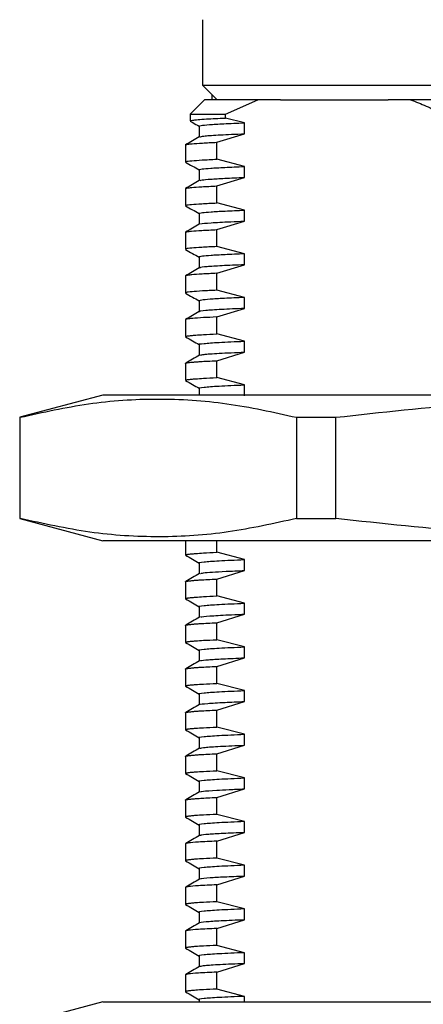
# Paper-space layout 'Sheet2' of a CAD drawing. Header units: millimetres. Extents: x 15 to 415, y 5 to 473.
# Tile 25 of 30: x 336 to 349, y 169 to 203. Entities that reach past the tile are written whole.
import ezdxf

# ---------------------------------------------------------------- set-up
doc = ezdxf.new("R2010")
doc.units = ezdxf.units.MM

psp = doc.layouts.new('Sheet2')

# ---------------------------------------------------------------- linework, layer by layer
at = {"color": 7, "linetype": 'Continuous', "lineweight": 25}
for p, q in [((341.824, 202.622), (341.824, 200.372)), ((341.824, 200.372), (370.145, 200.372)), ((341.824, 200.372), (342.331, 199.872)), ((341.895, 199.872), (341.395, 199.372)), ((343.727, 199.872), (341.895, 199.872)), ((342.145, 200.055), (342.145, 199.872)), ((342.292, 199.872), (342.292, 199.91)), ((342.608, 199.372), (343.727, 199.872)), ((344.504, 199.872), (343.727, 199.872)), ((344.504, 199.872), (348.195, 199.872)), ((348.971, 199.872), (348.195, 199.872)), ((369.895, 199.872), (348.971, 199.872)), ((341.395, 199.372), (341.395, 199.146)), ((341.395, 199.372), (342.608, 199.372)), ((342.608, 199.244), (342.608, 199.372)), ((343.263, 199.079), (342.608, 199.244)), ((341.707, 198.965), (341.707, 198.594)), ((343.263, 198.704), (343.263, 199.079)), ((342.311, 198.411), (343.263, 198.704)), ((341.237, 198.319), (341.237, 197.737)), ((341.239, 198.319), (341.238, 198.322)), ((342.311, 197.829), (342.311, 198.411)), ((343.263, 197.579), (342.311, 197.829)), ((343.263, 197.204), (343.263, 197.579)), ((341.707, 197.466), (341.707, 197.094)), ((342.311, 196.911), (343.263, 197.204)), ((341.237, 196.819), (341.237, 196.237)), ((342.311, 196.329), (342.311, 196.911)), ((343.263, 196.079), (342.311, 196.329)), ((341.707, 195.966), (341.707, 195.594)), ((343.263, 195.704), (343.263, 196.079)), ((342.311, 195.411), (343.263, 195.704)), ((341.237, 195.319), (341.237, 194.737)), ((342.311, 194.829), (342.311, 195.411)), ((343.263, 194.579), (342.311, 194.829)), ((341.707, 194.466), (341.707, 194.094)), ((343.263, 194.204), (343.263, 194.579)), ((342.311, 193.911), (343.263, 194.204)), ((341.237, 193.819), (341.237, 193.237)), ((342.311, 193.329), (342.311, 193.911)), ((343.263, 193.079), (342.311, 193.329)), ((341.707, 192.965), (341.707, 192.594)), ((343.263, 192.704), (343.263, 193.079)), ((342.311, 192.411), (343.263, 192.704)), ((341.237, 192.319), (341.237, 191.737)), ((342.311, 191.829), (342.311, 192.411)), ((343.263, 191.579), (342.311, 191.829)), ((341.707, 191.465), (341.707, 191.093)), ((343.263, 191.204), (343.263, 191.579)), ((342.311, 190.911), (343.263, 191.204)), ((341.237, 190.819), (341.237, 190.237)), ((342.311, 190.329), (342.311, 190.911)), ((343.263, 190.079), (342.311, 190.329)), ((343.263, 189.704), (343.263, 190.079)), ((338.395, 189.728), (335.545, 188.965)), ((373.395, 189.728), (338.395, 189.728)), ((341.707, 189.965), (341.707, 189.728)), ((335.545, 188.965), (335.545, 185.492)), ((335.56, 188.965), (335.545, 188.965)), ((335.56, 185.492), (335.56, 188.965)), ((345.054, 188.965), (346.402, 188.965)), ((345.054, 188.965), (345.054, 185.492)), ((346.402, 185.492), (346.402, 188.965)), ((335.545, 185.492), (338.395, 184.728)), ((335.545, 185.492), (335.56, 185.492)), ((345.054, 185.492), (346.402, 185.492)), ((373.395, 184.728), (338.395, 184.728)), ((341.237, 184.728), (341.237, 184.237)), ((342.311, 184.329), (342.311, 184.728)), ((343.263, 184.079), (342.311, 184.329)), ((341.707, 183.965), (341.707, 183.593)), ((343.263, 183.704), (343.263, 184.079)), ((342.311, 183.411), (343.263, 183.704)), ((341.237, 183.319), (341.237, 182.737)), ((342.311, 182.829), (342.311, 183.411)), ((343.263, 182.579), (342.311, 182.829)), ((341.707, 182.465), (341.707, 182.093)), ((343.263, 182.204), (343.263, 182.579)), ((342.311, 181.911), (343.263, 182.204)), ((341.237, 181.819), (341.237, 181.237)), ((342.311, 181.329), (342.311, 181.911)), ((343.263, 181.079), (342.311, 181.329)), ((341.707, 180.965), (341.707, 180.593)), ((343.263, 180.704), (343.263, 181.079)), ((342.311, 180.411), (343.263, 180.704)), ((341.237, 180.319), (341.237, 179.737)), ((342.311, 179.829), (342.311, 180.411)), ((343.263, 179.579), (342.311, 179.829)), ((343.263, 179.204), (343.263, 179.579)), ((341.707, 179.465), (341.707, 179.093)), ((342.311, 178.911), (343.263, 179.204)), ((342.311, 178.329), (342.311, 178.911)), ((341.237, 178.819), (341.237, 178.237)), ((343.263, 178.079), (342.311, 178.329)), ((341.707, 177.965), (341.707, 177.593)), ((343.263, 177.704), (343.263, 178.079)), ((342.311, 177.411), (343.263, 177.704)), ((341.237, 177.319), (341.237, 176.737)), ((342.311, 176.829), (342.311, 177.411)), ((343.263, 176.579), (342.311, 176.829)), ((343.263, 176.204), (343.263, 176.579)), ((341.707, 176.465), (341.707, 176.093)), ((342.311, 175.911), (343.263, 176.204)), ((342.311, 175.329), (342.311, 175.911)), ((341.237, 175.819), (341.237, 175.237)), ((343.263, 175.079), (342.311, 175.329)), ((341.707, 174.965), (341.707, 174.593)), ((343.263, 174.704), (343.263, 175.079)), ((342.311, 174.411), (343.263, 174.704)), ((341.237, 174.319), (341.237, 173.737)), ((342.311, 173.829), (342.311, 174.411)), ((343.263, 173.579), (342.311, 173.829)), ((343.263, 173.204), (343.263, 173.579)), ((341.707, 173.465), (341.707, 173.093)), ((342.311, 172.911), (343.263, 173.204)), ((341.237, 172.819), (341.237, 172.237)), ((342.311, 172.329), (342.311, 172.911)), ((343.263, 172.079), (342.311, 172.329)), ((341.707, 171.965), (341.707, 171.593)), ((343.263, 171.704), (343.263, 172.079)), ((342.311, 171.411), (343.263, 171.704)), ((341.237, 171.319), (341.237, 170.737)), ((342.311, 170.829), (342.311, 171.411)), ((343.263, 170.579), (342.311, 170.829)), ((341.707, 170.465), (341.707, 170.093)), ((343.263, 170.204), (343.263, 170.579)), ((342.311, 169.911), (343.263, 170.204)), ((341.237, 169.819), (341.237, 169.237)), ((342.311, 169.329), (342.311, 169.911)), ((343.263, 169.079), (342.311, 169.329)), ((338.395, 168.891), (335.545, 168.128)), ((338.395, 168.891), (373.395, 168.891)), ((341.707, 168.965), (341.707, 168.891)), ((343.263, 168.891), (343.263, 169.079))]:
    psp.add_line(p, q, dxfattribs=at)
for points, knots in [([(348.971, 199.872), (349.061, 199.837), (349.239, 199.769), (349.504, 199.655), (349.769, 199.534), (349.943, 199.446), (350.03, 199.403)], [0, 0, 0, 0, 0.249696, 0.499521, 0.749706, 1, 1, 1, 1]), ([(341.406, 199.146), (341.403, 199.148), (341.391, 199.156), (341.47, 199.171), (341.653, 199.191), (341.991, 199.216), (342.375, 199.233), (342.608, 199.244)], [0, 0, 0, 0, 0.063808, 0.265726, 0.473511, 0.681295, 1, 1, 1, 1]), ([(341.409, 199.135), (341.435, 199.12), (341.534, 199.062), (341.634, 199.005), (341.707, 198.962)], [0, 0, 0, 0, 0.26285, 1, 1, 1, 1]), ([(341.721, 198.965), (341.729, 198.973), (341.747, 198.99), (342.034, 199.018), (342.515, 199.048), (343.013, 199.069), (343.263, 199.079)], [0, 0, 0, 0, 0.21443, 0.47423, 0.736751, 1, 1, 1, 1]), ([(341.713, 198.597), (341.634, 198.551), (341.477, 198.461), (341.321, 198.37), (341.242, 198.325)], [0, 0, 0, 0, 0.499998, 1, 1, 1, 1]), ([(341.733, 198.597), (341.763, 198.606), (341.828, 198.628), (342.314, 198.663), (342.869, 198.689), (343.228, 198.702), (343.263, 198.704)], [0, 0, 0, 0, 0.281392, 0.62104, 0.962975, 1, 1, 1, 1]), ([(341.244, 198.325), (341.246, 198.327), (341.253, 198.331), (341.281, 198.338), (341.327, 198.345), (341.388, 198.353), (341.523, 198.367), (341.785, 198.386), (342.139, 198.403), (342.311, 198.411)], [0, 0, 0, 0, 0.054246, 0.147861, 0.239953, 0.330522, 0.419567, 0.719101, 1, 1, 1, 1]), ([(341.261, 197.737), (341.257, 197.742), (341.247, 197.756), (341.434, 197.778), (341.775, 197.803), (342.134, 197.821), (342.311, 197.829)], [0, 0, 0, 0, 0.164259, 0.452084, 0.730664, 1, 1, 1, 1]), ([(341.24, 197.733), (341.318, 197.687), (341.475, 197.597), (341.632, 197.506), (341.71, 197.461)], [0, 0, 0, 0, 0.500002, 1, 1, 1, 1]), ([(341.713, 197.466), (341.711, 197.466), (341.681, 197.476), (341.796, 197.494), (342.077, 197.522), (342.557, 197.55), (343.028, 197.569), (343.263, 197.579)], [0, 0, 0, 0, 0.014871, 0.257051, 0.50304, 0.75125, 1, 1, 1, 1]), ([(341.749, 197.097), (341.758, 197.104), (341.78, 197.12), (342.086, 197.147), (342.554, 197.175), (343.027, 197.194), (343.263, 197.204)], [0, 0, 0, 0, 0.212147, 0.472999, 0.736211, 1, 1, 1, 1]), ([(341.713, 197.097), (341.634, 197.051), (341.478, 196.961), (341.321, 196.87), (341.242, 196.825)], [0, 0, 0, 0, 0.499998, 1, 1, 1, 1]), ([(341.242, 196.825), (341.242, 196.825), (341.244, 196.828), (341.265, 196.834), (341.306, 196.842), (341.369, 196.851), (341.503, 196.865), (341.768, 196.885), (342.13, 196.902), (342.311, 196.911)], [0, 0, 0, 0, 0.001941, 0.102827, 0.203478, 0.303895, 0.404078, 0.703092, 1, 1, 1, 1]), ([(341.239, 196.233), (341.318, 196.188), (341.475, 196.097), (341.632, 196.006), (341.71, 195.961)], [0, 0, 0, 0, 0.500002, 1, 1, 1, 1]), ([(341.257, 196.237), (341.255, 196.242), (341.249, 196.255), (341.429, 196.277), (341.765, 196.303), (342.129, 196.32), (342.311, 196.329)], [0, 0, 0, 0, 0.166045, 0.443801, 0.721786, 1, 1, 1, 1]), ([(341.716, 195.966), (341.714, 195.967), (341.687, 195.977), (341.806, 195.995), (342.092, 196.023), (342.568, 196.051), (343.031, 196.069), (343.263, 196.079)], [0, 0, 0, 0, 0.027339, 0.266612, 0.509508, 0.754505, 1, 1, 1, 1]), ([(341.713, 195.597), (341.634, 195.552), (341.478, 195.461), (341.321, 195.37), (341.242, 195.325)], [0, 0, 0, 0, 0.499998, 1, 1, 1, 1]), ([(341.751, 195.597), (341.75, 195.602), (341.749, 195.618), (342.084, 195.647), (342.627, 195.679), (343.101, 195.697), (343.263, 195.704)], [0, 0, 0, 0, 0.143478, 0.481295, 0.822976, 1, 1, 1, 1]), ([(341.243, 195.325), (341.243, 195.325), (341.244, 195.328), (341.265, 195.334), (341.306, 195.342), (341.368, 195.351), (341.501, 195.365), (341.765, 195.385), (342.129, 195.402), (342.311, 195.411)], [0, 0, 0, 0, 0.0040591, 0.1033625, 0.2027362, 0.3021802, 0.4016943, 0.7005315, 1, 1, 1, 1]), ([(342.311, 194.829), (342.129, 194.82), (341.766, 194.803), (341.43, 194.777), (341.249, 194.755), (341.255, 194.742), (341.258, 194.737)], [0, 0, 0, 0, 0.276952, 0.55505, 0.834294, 1, 1, 1, 1]), ([(341.239, 194.733), (341.318, 194.687), (341.475, 194.597), (341.632, 194.506), (341.71, 194.461)], [0, 0, 0, 0, 0.500002, 1, 1, 1, 1]), ([(343.263, 194.579), (343.03, 194.569), (342.563, 194.55), (342.085, 194.522), (341.801, 194.495), (341.684, 194.476), (341.713, 194.467), (341.715, 194.466)], [0, 0, 0, 0, 0.246676, 0.492835, 0.736842, 0.977146, 1, 1, 1, 1]), ([(343.263, 194.204), (342.988, 194.193), (342.438, 194.17), (341.958, 194.137), (341.716, 194.112), (341.736, 194.099), (341.74, 194.097)], [0, 0, 0, 0, 0.310418, 0.619598, 0.924671, 1, 1, 1, 1]), ([(342.311, 193.911), (342.133, 193.902), (341.774, 193.885), (341.518, 193.866), (341.391, 193.853), (341.338, 193.847), (341.296, 193.84), (341.264, 193.834), (341.245, 193.827), (341.236, 193.822), (341.238, 193.82), (341.238, 193.819)], [0, 0, 0, 0, 0.270896, 0.549345, 0.620171, 0.691469, 0.763239, 0.835483, 0.908199, 0.981388, 1, 1, 1, 1]), ([(341.713, 194.097), (341.634, 194.051), (341.478, 193.961), (341.321, 193.87), (341.242, 193.825)], [0, 0, 0, 0, 0.499998, 1, 1, 1, 1]), ([(341.24, 193.232), (341.319, 193.187), (341.474, 193.097), (341.63, 193.007), (341.707, 192.962)], [0, 0, 0, 0, 0.503618, 1, 1, 1, 1]), ([(342.311, 193.329), (342.137, 193.321), (341.781, 193.304), (341.437, 193.278), (341.246, 193.256), (341.258, 193.242), (341.263, 193.237)], [0, 0, 0, 0, 0.263831, 0.54258, 0.836247, 1, 1, 1, 1]), ([(343.263, 193.079), (343.02, 193.069), (342.536, 193.049), (342.058, 193.02), (341.758, 192.992), (341.727, 192.974), (341.712, 192.965)], [0, 0, 0, 0, 0.255537, 0.510444, 0.762895, 1, 1, 1, 1]), ([(341.713, 192.597), (341.634, 192.551), (341.477, 192.461), (341.321, 192.37), (341.242, 192.325)], [0, 0, 0, 0, 0.499998, 1, 1, 1, 1]), ([(343.263, 192.704), (342.983, 192.692), (342.401, 192.668), (341.907, 192.633), (341.679, 192.607), (341.725, 192.593), (341.733, 192.59)], [0, 0, 0, 0, 0.29805, 0.618424, 0.93372, 1, 1, 1, 1]), ([(342.311, 192.411), (342.152, 192.403), (341.81, 192.387), (341.509, 192.366), (341.326, 192.347), (341.264, 192.335), (341.244, 192.326), (341.238, 192.323), (341.237, 192.32), (341.237, 192.319)], [0, 0, 0, 0, 0.240308, 0.518453, 0.690805, 0.875031, 0.918029, 0.961626, 1, 1, 1, 1]), ([(341.261, 191.737), (341.252, 191.74), (341.237, 191.744), (341.256, 191.749), (341.27, 191.753), (341.29, 191.757), (341.315, 191.761), (341.344, 191.765), (341.385, 191.77), (341.459, 191.778), (341.605, 191.79), (341.869, 191.808), (342.151, 191.821), (342.311, 191.829)], [0, 0, 0, 0, 0.085171, 0.131046, 0.176922, 0.222797, 0.268673, 0.31455, 0.360426, 0.439264, 0.57215, 0.759069, 1, 1, 1, 1]), ([(341.242, 191.731), (341.321, 191.686), (341.476, 191.596), (341.631, 191.507), (341.707, 191.462)], [0, 0, 0, 0, 0.505954, 1, 1, 1, 1]), ([(341.708, 191.465), (341.708, 191.465), (341.651, 191.478), (341.854, 191.501), (342.323, 191.54), (342.949, 191.566), (343.263, 191.579)], [0, 0, 0, 0, 0.000593, 0.328919, 0.66341, 1, 1, 1, 1]), ([(341.719, 191.1), (341.64, 191.054), (341.483, 190.964), (341.327, 190.873), (341.248, 190.828)], [0, 0, 0, 0, 0.499995, 1, 1, 1, 1]), ([(341.751, 191.1), (341.779, 191.109), (341.846, 191.13), (342.338, 191.165), (342.954, 191.191), (343.263, 191.204)], [0, 0, 0, 0, 0.267708, 0.632715, 1, 1, 1, 1]), ([(341.237, 190.819), (341.237, 190.819), (341.234, 190.821), (341.24, 190.824), (341.246, 190.827)], [0, 0, 0, 0, 0.033251, 1, 1, 1, 1]), ([(341.249, 190.828), (341.256, 190.83), (341.27, 190.835), (341.314, 190.843), (341.376, 190.851), (341.464, 190.86), (341.588, 190.871), (341.763, 190.883), (341.997, 190.896), (342.203, 190.906), (342.311, 190.911)], [0, 0, 0, 0, 0.0894791, 0.1889048, 0.2883307, 0.3950745, 0.5196146, 0.6619498, 0.8220788, 1, 1, 1, 1]), ([(341.261, 190.237), (341.252, 190.24), (341.237, 190.244), (341.256, 190.249), (341.27, 190.253), (341.29, 190.257), (341.315, 190.261), (341.344, 190.265), (341.385, 190.27), (341.459, 190.278), (341.605, 190.29), (341.869, 190.308), (342.151, 190.321), (342.311, 190.329)], [0, 0, 0, 0, 0.085171, 0.131046, 0.176922, 0.222798, 0.268674, 0.31455, 0.360426, 0.439264, 0.57215, 0.759069, 1, 1, 1, 1]), ([(341.242, 190.231), (341.321, 190.186), (341.476, 190.096), (341.631, 190.007), (341.707, 189.962)], [0, 0, 0, 0, 0.505954, 1, 1, 1, 1]), ([(341.708, 189.965), (341.708, 189.965), (341.651, 189.978), (341.854, 190.001), (342.323, 190.04), (342.949, 190.066), (343.263, 190.079)], [0, 0, 0, 0, 0.000593, 0.328919, 0.66341, 1, 1, 1, 1]), ([(335.56, 188.965), (336.341, 189.138), (337.905, 189.487), (340.278, 189.646), (342.666, 189.495), (344.257, 189.142), (345.054, 188.965)], [0, 0, 0, 0, 0.247489, 0.495868, 0.747399, 1, 1, 1, 1]), ([(346.402, 188.965), (347.964, 189.138), (351.092, 189.487), (355.837, 189.646), (360.614, 189.495), (363.795, 189.142), (365.389, 188.965)], [0, 0, 0, 0, 0.247489, 0.495868, 0.747399, 1, 1, 1, 1]), ([(345.054, 185.492), (344.273, 185.318), (342.709, 184.97), (340.336, 184.81), (337.948, 184.962), (336.357, 185.315), (335.56, 185.492)], [0, 0, 0, 0, 0.247489, 0.495868, 0.747399, 1, 1, 1, 1]), ([(365.389, 185.492), (363.827, 185.318), (360.699, 184.97), (355.954, 184.81), (351.177, 184.962), (347.996, 185.315), (346.402, 185.492)], [0, 0, 0, 0, 0.247489, 0.495868, 0.747399, 1, 1, 1, 1]), ([(341.261, 184.237), (341.252, 184.24), (341.237, 184.244), (341.256, 184.249), (341.27, 184.253), (341.29, 184.257), (341.315, 184.261), (341.344, 184.265), (341.385, 184.27), (341.459, 184.278), (341.605, 184.29), (341.869, 184.308), (342.151, 184.321), (342.311, 184.329)], [0, 0, 0, 0, 0.085171, 0.131046, 0.176922, 0.222797, 0.268673, 0.31455, 0.360426, 0.439264, 0.57215, 0.759069, 1, 1, 1, 1]), ([(341.242, 184.231), (341.321, 184.186), (341.476, 184.096), (341.631, 184.007), (341.707, 183.962)], [0, 0, 0, 0, 0.505954, 1, 1, 1, 1]), ([(341.708, 183.965), (341.708, 183.965), (341.651, 183.978), (341.854, 184.001), (342.323, 184.04), (342.949, 184.066), (343.263, 184.079)], [0, 0, 0, 0, 0.0005932, 0.3289194, 0.6634103, 1, 1, 1, 1]), ([(341.751, 183.6), (341.773, 183.608), (341.817, 183.624), (342.144, 183.65), (342.6, 183.677), (343.042, 183.695), (343.263, 183.704)], [0, 0, 0, 0, 0.2449302, 0.4952282, 0.7474131, 1, 1, 1, 1]), ([(341.237, 183.319), (341.237, 183.319), (341.234, 183.321), (341.24, 183.324), (341.246, 183.327)], [0, 0, 0, 0, 0.033251, 1, 1, 1, 1]), ([(341.719, 183.6), (341.64, 183.554), (341.483, 183.464), (341.327, 183.373), (341.248, 183.328)], [0, 0, 0, 0, 0.4999951, 1, 1, 1, 1]), ([(341.249, 183.328), (341.256, 183.33), (341.27, 183.335), (341.314, 183.343), (341.376, 183.351), (341.464, 183.36), (341.588, 183.371), (341.763, 183.383), (341.997, 183.396), (342.203, 183.406), (342.311, 183.411)], [0, 0, 0, 0, 0.089479, 0.188905, 0.288331, 0.395074, 0.519615, 0.66195, 0.822079, 1, 1, 1, 1]), ([(341.261, 182.737), (341.252, 182.74), (341.237, 182.744), (341.256, 182.749), (341.27, 182.753), (341.29, 182.757), (341.315, 182.761), (341.344, 182.765), (341.385, 182.77), (341.459, 182.778), (341.605, 182.79), (341.869, 182.808), (342.151, 182.821), (342.311, 182.829)], [0, 0, 0, 0, 0.0851711, 0.1310463, 0.1769217, 0.2227975, 0.2686735, 0.3145498, 0.3604263, 0.4392645, 0.5721501, 0.7590686, 1, 1, 1, 1]), ([(341.242, 182.731), (341.321, 182.686), (341.476, 182.596), (341.631, 182.507), (341.707, 182.462)], [0, 0, 0, 0, 0.505954, 1, 1, 1, 1]), ([(341.708, 182.465), (341.708, 182.465), (341.651, 182.478), (341.854, 182.501), (342.323, 182.54), (342.949, 182.566), (343.263, 182.579)], [0, 0, 0, 0, 0.000593, 0.328919, 0.66341, 1, 1, 1, 1]), ([(341.719, 182.1), (341.64, 182.054), (341.483, 181.964), (341.327, 181.873), (341.248, 181.828)], [0, 0, 0, 0, 0.499995, 1, 1, 1, 1]), ([(341.758, 182.1), (341.765, 182.106), (341.786, 182.123), (342.169, 182.153), (342.72, 182.183), (343.15, 182.199), (343.263, 182.204)], [0, 0, 0, 0, 0.174146, 0.522611, 0.87442, 1, 1, 1, 1]), ([(341.237, 181.819), (341.237, 181.819), (341.234, 181.821), (341.24, 181.824), (341.246, 181.827)], [0, 0, 0, 0, 0.033251, 1, 1, 1, 1]), ([(341.249, 181.828), (341.256, 181.83), (341.27, 181.835), (341.314, 181.843), (341.376, 181.851), (341.464, 181.86), (341.588, 181.871), (341.763, 181.883), (341.997, 181.896), (342.203, 181.906), (342.311, 181.911)], [0, 0, 0, 0, 0.089479, 0.188905, 0.288331, 0.395074, 0.519615, 0.66195, 0.822079, 1, 1, 1, 1]), ([(341.261, 181.237), (341.252, 181.24), (341.237, 181.244), (341.256, 181.249), (341.27, 181.253), (341.29, 181.257), (341.315, 181.261), (341.344, 181.265), (341.385, 181.27), (341.459, 181.278), (341.605, 181.29), (341.869, 181.308), (342.151, 181.321), (342.311, 181.329)], [0, 0, 0, 0, 0.085171, 0.131046, 0.176922, 0.222797, 0.268673, 0.31455, 0.360426, 0.439264, 0.57215, 0.759069, 1, 1, 1, 1]), ([(341.242, 181.231), (341.321, 181.186), (341.476, 181.096), (341.631, 181.007), (341.707, 180.962)], [0, 0, 0, 0, 0.505954, 1, 1, 1, 1]), ([(341.708, 180.965), (341.708, 180.965), (341.651, 180.978), (341.854, 181.001), (342.323, 181.04), (342.949, 181.066), (343.263, 181.079)], [0, 0, 0, 0, 0.0005932, 0.3289194, 0.6634103, 1, 1, 1, 1]), ([(341.719, 180.6), (341.64, 180.554), (341.483, 180.464), (341.327, 180.373), (341.248, 180.328)], [0, 0, 0, 0, 0.499995, 1, 1, 1, 1]), ([(341.751, 180.6), (341.751, 180.603), (341.747, 180.616), (342.006, 180.641), (342.483, 180.672), (343.003, 180.693), (343.263, 180.704)], [0, 0, 0, 0, 0.103615, 0.39979, 0.69941, 1, 1, 1, 1]), ([(341.237, 180.319), (341.237, 180.319), (341.234, 180.321), (341.24, 180.324), (341.246, 180.327)], [0, 0, 0, 0, 0.033251, 1, 1, 1, 1]), ([(341.249, 180.328), (341.256, 180.33), (341.27, 180.335), (341.314, 180.343), (341.376, 180.351), (341.464, 180.36), (341.588, 180.371), (341.763, 180.383), (341.997, 180.396), (342.203, 180.406), (342.311, 180.411)], [0, 0, 0, 0, 0.089479, 0.188905, 0.288331, 0.395074, 0.519615, 0.66195, 0.822079, 1, 1, 1, 1]), ([(341.261, 179.737), (341.252, 179.74), (341.237, 179.744), (341.256, 179.749), (341.27, 179.753), (341.29, 179.757), (341.315, 179.761), (341.344, 179.765), (341.385, 179.77), (341.459, 179.778), (341.605, 179.79), (341.869, 179.808), (342.151, 179.821), (342.311, 179.829)], [0, 0, 0, 0, 0.085171, 0.131046, 0.176922, 0.222798, 0.268674, 0.31455, 0.360426, 0.439264, 0.57215, 0.759069, 1, 1, 1, 1]), ([(341.242, 179.731), (341.321, 179.686), (341.476, 179.596), (341.631, 179.507), (341.707, 179.462)], [0, 0, 0, 0, 0.505954, 1, 1, 1, 1]), ([(341.708, 179.465), (341.708, 179.465), (341.651, 179.478), (341.854, 179.501), (342.323, 179.54), (342.949, 179.566), (343.263, 179.579)], [0, 0, 0, 0, 0.000593, 0.328919, 0.66341, 1, 1, 1, 1]), ([(341.719, 179.1), (341.64, 179.054), (341.483, 178.964), (341.327, 178.873), (341.248, 178.828)], [0, 0, 0, 0, 0.499995, 1, 1, 1, 1]), ([(341.249, 178.828), (341.256, 178.83), (341.27, 178.835), (341.314, 178.843), (341.376, 178.851), (341.464, 178.86), (341.588, 178.871), (341.763, 178.883), (341.997, 178.896), (342.203, 178.906), (342.311, 178.911)], [0, 0, 0, 0, 0.089479, 0.188905, 0.288331, 0.395074, 0.519615, 0.66195, 0.822079, 1, 1, 1, 1]), ([(341.733, 179.1), (341.731, 179.101), (341.712, 179.113), (341.976, 179.138), (342.486, 179.172), (343.028, 179.194), (343.263, 179.204)], [0, 0, 0, 0, 0.033457, 0.379474, 0.730432, 1, 1, 1, 1]), ([(341.237, 178.819), (341.237, 178.819), (341.234, 178.821), (341.24, 178.824), (341.246, 178.827)], [0, 0, 0, 0, 0.033251, 1, 1, 1, 1]), ([(341.261, 178.237), (341.252, 178.24), (341.237, 178.244), (341.256, 178.249), (341.27, 178.253), (341.29, 178.257), (341.315, 178.261), (341.344, 178.265), (341.385, 178.27), (341.459, 178.278), (341.605, 178.29), (341.869, 178.308), (342.151, 178.321), (342.311, 178.329)], [0, 0, 0, 0, 0.085171, 0.131046, 0.176922, 0.222798, 0.268674, 0.31455, 0.360426, 0.439264, 0.57215, 0.759069, 1, 1, 1, 1]), ([(341.242, 178.231), (341.321, 178.186), (341.476, 178.096), (341.631, 178.007), (341.707, 177.962)], [0, 0, 0, 0, 0.505954, 1, 1, 1, 1]), ([(341.708, 177.965), (341.708, 177.965), (341.651, 177.978), (341.854, 178.001), (342.323, 178.04), (342.949, 178.066), (343.263, 178.079)], [0, 0, 0, 0, 0.000593, 0.328919, 0.66341, 1, 1, 1, 1]), ([(341.719, 177.6), (341.64, 177.554), (341.483, 177.464), (341.327, 177.373), (341.248, 177.328)], [0, 0, 0, 0, 0.499995, 1, 1, 1, 1]), ([(341.733, 177.6), (341.777, 177.61), (341.871, 177.632), (342.379, 177.667), (342.968, 177.691), (343.263, 177.704)], [0, 0, 0, 0, 0.304998, 0.651578, 1, 1, 1, 1]), ([(341.237, 177.319), (341.237, 177.319), (341.234, 177.321), (341.24, 177.324), (341.246, 177.327)], [0, 0, 0, 0, 0.033251, 1, 1, 1, 1]), ([(341.249, 177.328), (341.256, 177.33), (341.27, 177.335), (341.314, 177.343), (341.376, 177.351), (341.464, 177.36), (341.588, 177.371), (341.763, 177.383), (341.997, 177.396), (342.203, 177.406), (342.311, 177.411)], [0, 0, 0, 0, 0.089479, 0.188905, 0.288331, 0.395074, 0.519615, 0.66195, 0.822079, 1, 1, 1, 1]), ([(341.261, 176.737), (341.252, 176.74), (341.237, 176.744), (341.256, 176.749), (341.27, 176.753), (341.29, 176.757), (341.315, 176.761), (341.344, 176.765), (341.385, 176.77), (341.459, 176.778), (341.605, 176.79), (341.869, 176.808), (342.151, 176.821), (342.311, 176.829)], [0, 0, 0, 0, 0.085171, 0.131046, 0.176922, 0.222797, 0.268674, 0.31455, 0.360426, 0.439264, 0.57215, 0.759069, 1, 1, 1, 1]), ([(341.242, 176.731), (341.321, 176.686), (341.476, 176.596), (341.631, 176.507), (341.707, 176.462)], [0, 0, 0, 0, 0.505954, 1, 1, 1, 1]), ([(341.708, 176.465), (341.708, 176.465), (341.651, 176.478), (341.854, 176.501), (342.323, 176.54), (342.949, 176.566), (343.263, 176.579)], [0, 0, 0, 0, 0.000593, 0.328919, 0.66341, 1, 1, 1, 1]), ([(341.752, 176.1), (341.773, 176.108), (341.824, 176.127), (342.207, 176.155), (342.714, 176.182), (343.08, 176.196), (343.263, 176.204)], [0, 0, 0, 0, 0.237334, 0.586615, 0.793264, 1, 1, 1, 1]), ([(341.719, 176.1), (341.64, 176.054), (341.483, 175.964), (341.327, 175.873), (341.248, 175.828)], [0, 0, 0, 0, 0.499995, 1, 1, 1, 1]), ([(341.249, 175.828), (341.256, 175.83), (341.27, 175.835), (341.314, 175.843), (341.376, 175.851), (341.464, 175.86), (341.588, 175.871), (341.763, 175.883), (341.997, 175.896), (342.203, 175.906), (342.311, 175.911)], [0, 0, 0, 0, 0.0894791, 0.1889048, 0.2883307, 0.3950745, 0.5196146, 0.6619498, 0.8220788, 1, 1, 1, 1]), ([(341.237, 175.819), (341.237, 175.819), (341.234, 175.821), (341.24, 175.824), (341.246, 175.827)], [0, 0, 0, 0, 0.033251, 1, 1, 1, 1]), ([(342.311, 175.329), (342.151, 175.321), (341.869, 175.308), (341.605, 175.29), (341.459, 175.278), (341.373, 175.269), (341.314, 175.261), (341.27, 175.254), (341.245, 175.246), (341.234, 175.24), (341.237, 175.237), (341.237, 175.237)], [0, 0, 0, 0, 0.240908, 0.427808, 0.56068, 0.63951, 0.728864, 0.818218, 0.907572, 0.996927, 1, 1, 1, 1]), ([(341.242, 175.231), (341.321, 175.186), (341.476, 175.096), (341.631, 175.007), (341.707, 174.962)], [0, 0, 0, 0, 0.505954, 1, 1, 1, 1]), ([(343.263, 175.079), (342.949, 175.066), (342.323, 175.04), (341.854, 175.001), (341.651, 174.978), (341.708, 174.965), (341.708, 174.965)], [0, 0, 0, 0, 0.3365897, 0.6710806, 0.9994068, 1, 1, 1, 1]), ([(341.719, 174.6), (341.64, 174.554), (341.483, 174.464), (341.327, 174.373), (341.248, 174.328)], [0, 0, 0, 0, 0.499995, 1, 1, 1, 1]), ([(343.263, 174.704), (343.006, 174.693), (342.491, 174.672), (342.012, 174.641), (341.757, 174.617), (341.748, 174.603), (341.745, 174.6)], [0, 0, 0, 0, 0.297387, 0.59385, 0.88699, 1, 1, 1, 1]), ([(342.311, 174.411), (342.085, 174.4), (341.648, 174.378), (341.391, 174.355), (341.291, 174.339), (341.256, 174.331), (341.239, 174.325), (341.239, 174.32), (341.239, 174.319)], [0, 0, 0, 0, 0.353904, 0.682677, 0.772045, 0.859357, 0.944613, 1, 1, 1, 1]), ([(342.311, 173.829), (342.151, 173.821), (341.869, 173.808), (341.605, 173.79), (341.459, 173.778), (341.373, 173.769), (341.314, 173.761), (341.27, 173.754), (341.245, 173.746), (341.234, 173.74), (341.237, 173.737), (341.237, 173.737)], [0, 0, 0, 0, 0.240908, 0.427808, 0.56068, 0.63951, 0.728864, 0.818218, 0.907572, 0.996927, 1, 1, 1, 1]), ([(341.242, 173.731), (341.321, 173.686), (341.476, 173.596), (341.631, 173.507), (341.707, 173.462)], [0, 0, 0, 0, 0.505954, 1, 1, 1, 1]), ([(343.263, 173.579), (342.949, 173.566), (342.323, 173.54), (341.854, 173.501), (341.651, 173.478), (341.708, 173.465), (341.708, 173.465)], [0, 0, 0, 0, 0.3365897, 0.6710806, 0.9994068, 1, 1, 1, 1]), ([(343.263, 173.204), (343.02, 173.194), (342.536, 173.174), (342.028, 173.143), (341.743, 173.118), (341.749, 173.103), (341.75, 173.1)], [0, 0, 0, 0, 0.278724, 0.55677, 0.903929, 1, 1, 1, 1]), ([(342.311, 172.911), (342.085, 172.9), (341.648, 172.878), (341.391, 172.855), (341.291, 172.839), (341.256, 172.831), (341.239, 172.825), (341.239, 172.82), (341.239, 172.819)], [0, 0, 0, 0, 0.353904, 0.682677, 0.772045, 0.859357, 0.944613, 1, 1, 1, 1]), ([(341.719, 173.1), (341.64, 173.054), (341.483, 172.964), (341.327, 172.873), (341.248, 172.828)], [0, 0, 0, 0, 0.499995, 1, 1, 1, 1]), ([(342.311, 172.329), (342.151, 172.321), (341.869, 172.308), (341.605, 172.29), (341.459, 172.278), (341.373, 172.269), (341.314, 172.261), (341.27, 172.254), (341.245, 172.246), (341.234, 172.24), (341.237, 172.237), (341.237, 172.237)], [0, 0, 0, 0, 0.240908, 0.427808, 0.56068, 0.63951, 0.728864, 0.818218, 0.907572, 0.996927, 1, 1, 1, 1]), ([(341.242, 172.231), (341.321, 172.186), (341.476, 172.096), (341.631, 172.007), (341.707, 171.962)], [0, 0, 0, 0, 0.505954, 1, 1, 1, 1]), ([(343.263, 172.079), (342.949, 172.066), (342.323, 172.04), (341.854, 172.001), (341.651, 171.978), (341.708, 171.965), (341.708, 171.965)], [0, 0, 0, 0, 0.33659, 0.671081, 0.999407, 1, 1, 1, 1]), ([(341.719, 171.6), (341.64, 171.554), (341.483, 171.464), (341.327, 171.373), (341.248, 171.328)], [0, 0, 0, 0, 0.499995, 1, 1, 1, 1]), ([(343.263, 171.704), (342.976, 171.692), (342.404, 171.669), (341.928, 171.634), (341.703, 171.611), (341.722, 171.6), (341.722, 171.6)], [0, 0, 0, 0, 0.333388, 0.665246, 0.99223, 1, 1, 1, 1]), ([(342.311, 171.411), (342.085, 171.4), (341.648, 171.378), (341.391, 171.355), (341.291, 171.339), (341.256, 171.331), (341.239, 171.325), (341.239, 171.32), (341.239, 171.319)], [0, 0, 0, 0, 0.3539037, 0.6826768, 0.7720445, 0.8593566, 0.9446131, 1, 1, 1, 1]), ([(342.311, 170.829), (342.151, 170.821), (341.869, 170.808), (341.605, 170.79), (341.459, 170.778), (341.373, 170.769), (341.314, 170.761), (341.27, 170.754), (341.244, 170.746), (341.234, 170.738), (341.24, 170.733), (341.244, 170.731)], [0, 0, 0, 0, 0.22511, 0.399753, 0.523912, 0.597572, 0.681067, 0.764561, 0.848056, 0.931551, 1, 1, 1, 1]), ([(341.242, 170.731), (341.321, 170.686), (341.476, 170.596), (341.631, 170.507), (341.707, 170.462)], [0, 0, 0, 0, 0.505954, 1, 1, 1, 1]), ([(343.263, 170.579), (342.949, 170.566), (342.323, 170.54), (341.854, 170.501), (341.651, 170.478), (341.708, 170.465), (341.708, 170.465)], [0, 0, 0, 0, 0.33659, 0.671081, 0.999407, 1, 1, 1, 1]), ([(341.719, 170.1), (341.64, 170.054), (341.483, 169.964), (341.327, 169.873), (341.248, 169.828)], [0, 0, 0, 0, 0.4999951, 1, 1, 1, 1]), ([(343.263, 170.204), (342.966, 170.191), (342.374, 170.167), (341.868, 170.132), (341.778, 170.11), (341.736, 170.1)], [0, 0, 0, 0, 0.35051, 0.699134, 1, 1, 1, 1]), ([(342.311, 169.911), (342.085, 169.9), (341.648, 169.878), (341.391, 169.855), (341.291, 169.839), (341.256, 169.831), (341.239, 169.825), (341.239, 169.82), (341.239, 169.819)], [0, 0, 0, 0, 0.353904, 0.682677, 0.772044, 0.859357, 0.944613, 1, 1, 1, 1]), ([(342.311, 169.329), (342.151, 169.321), (341.869, 169.308), (341.605, 169.29), (341.459, 169.278), (341.373, 169.269), (341.314, 169.261), (341.27, 169.254), (341.245, 169.246), (341.234, 169.24), (341.237, 169.237), (341.237, 169.237)], [0, 0, 0, 0, 0.240908, 0.427808, 0.56068, 0.63951, 0.728864, 0.818218, 0.907572, 0.996927, 1, 1, 1, 1]), ([(341.242, 169.231), (341.321, 169.186), (341.476, 169.096), (341.631, 169.007), (341.707, 168.962)], [0, 0, 0, 0, 0.505954, 1, 1, 1, 1]), ([(343.263, 169.079), (342.949, 169.066), (342.323, 169.04), (341.854, 169.001), (341.651, 168.978), (341.708, 168.965), (341.708, 168.965)], [0, 0, 0, 0, 0.3365897, 0.6710806, 0.9994068, 1, 1, 1, 1])]:
    psp.add_open_spline(points, degree=3, knots=knots, dxfattribs=at)

doc.saveas('drawing.dxf')
